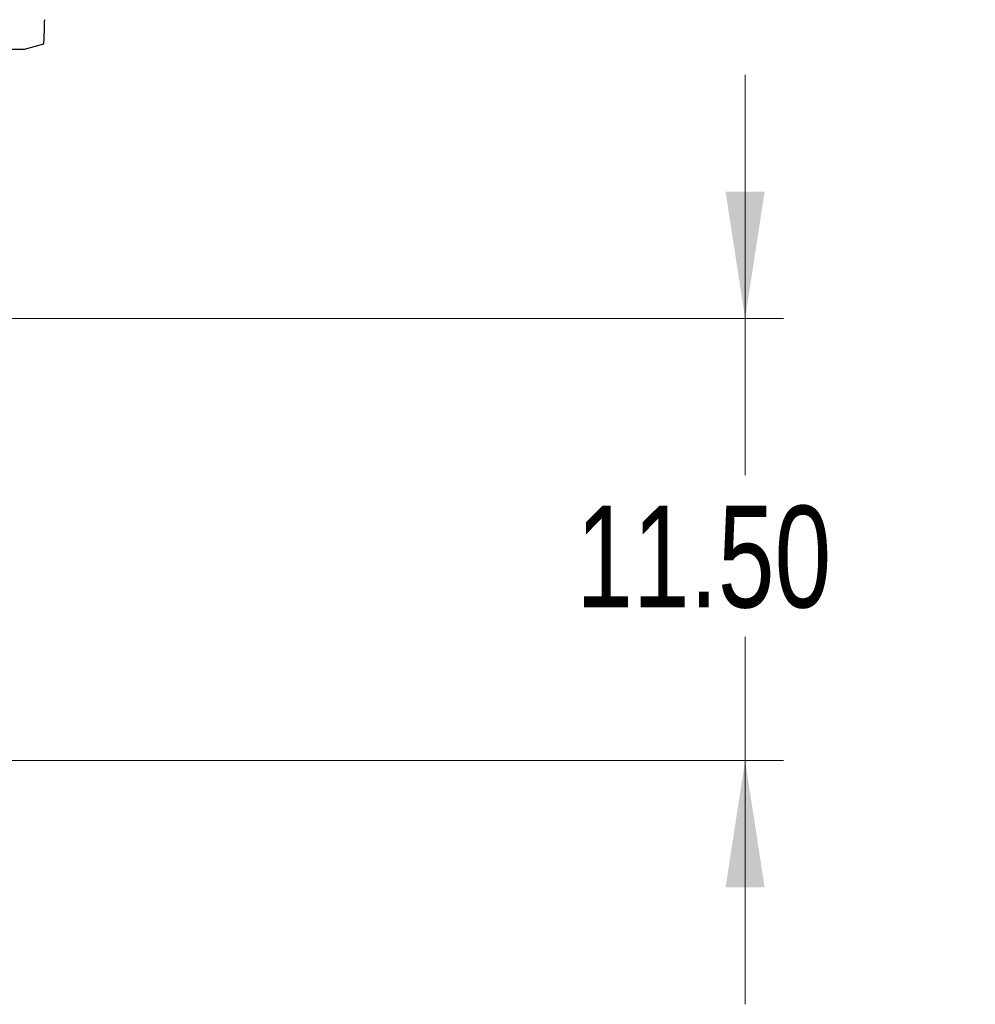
# Model space of a CAD drawing. Header units: millimetres. Extents: x 15 to 415, y 5 to 292.
# Tile 8 of 32: x 104 to 129, y 94 to 120. Entities that reach past the tile are written whole.
import ezdxf

# ---------------------------------------------------------------- set-up
doc = ezdxf.new("R2010")
doc.units = ezdxf.units.MM
doc.styles.add('SLDTEXTSTYLE0', font='TXT', dxfattribs={"width": 0.75})
doc.dimstyles.new('SLDDIMSTYLE0', dxfattribs={"dimtxt": 2.645833, "dimasz": 3.302, "dimexe": 0, "dimexo": 0.0625, "dimgap": 0.661458, "dimtad": 0, "dimtih": 1, "dimtoh": 1, "dimrnd": 1e-09, "dimzin": 4, "dimdsep": 46, "dimtxsty": 'SLDTEXTSTYLE0', "dimsah": 1, "dimcen": 0.09, "dimadec": 0, "dimazin": 1, "dimtfac": 1, "dimtmove": 0, "dimatfit": 0, "dimfxl": 1, "dimfrac": 2, "dimtolj": 1, "dimtzin": 12, "dimarcsym": 0})

# ---------------------------------------------------------------- blocks, each defined once
blk = doc.blocks.new('_D_12')
at = {"color": 7, "linetype": 'Continuous', "lineweight": 0}
for p, q in [((123.268, 112.051), (123.268, 118.401)), ((100.177, 112.051), (124.268, 112.051)), ((123.268, 112.051), (123.268, 107.973)), ((123.268, 100.551), (123.268, 103.769)), ((93.009, 100.551), (124.268, 100.551)), ((123.268, 100.551), (123.268, 94.201))]:
    blk.add_line(p, q, dxfattribs=at)
at = {"color": 7, "linetype": 'Continuous', "lineweight": 18}
for points in [[(123.268, 112.051), (123.776, 115.353), (122.76, 115.353)], [(123.268, 100.551), (122.76, 97.249), (123.776, 97.249)]]:
    blk.add_solid(points, dxfattribs=at)
at = {"color": 7, "linetype": 'Continuous', "lineweight": 18, "insert": (118.87, 107.179), "char_height": 2.6458, "attachment_point": 1, "style": 'SLDTEXTSTYLE0'}
blk.add_mtext('11.50', dxfattribs=at)

msp = doc.modelspace()

# ---------------------------------------------------------------- linework, layer by layer
at = {"color": 7, "linetype": 'Continuous', "lineweight": 25}
for p, q in [((104.509, 119.071), (105.011, 119.205)), ((71.878, 119.071), (104.509, 119.071))]:
    msp.add_line(p, q, dxfattribs=at)
msp.add_open_spline([(105.009, 119.209), (105.014, 119.238), (105.023, 119.298), (105.031, 119.654), (105.036, 119.834)], degree=3, knots=[0, 0, 0, 0, 0.493124, 1, 1, 1, 1], dxfattribs=at)

# ---------------------------------------------------------------- dimensions: what is measured, and where the dimension line sits
at = {"color": 7, "linetype": 'Continuous', "lineweight": 18}
dim = msp.add_linear_dim(base=(123.268, 100.551), p1=(99.177, 112.051), p2=(92.009, 100.551), angle=90, dimstyle='SLDDIMSTYLE0', dxfattribs=at)
dim.commit()
dim.dimension.update_dxf_attribs({"geometry": '_D_12', "text_midpoint": (123.268, 105.871), "dimtype": 160})

doc.saveas('drawing.dxf')
